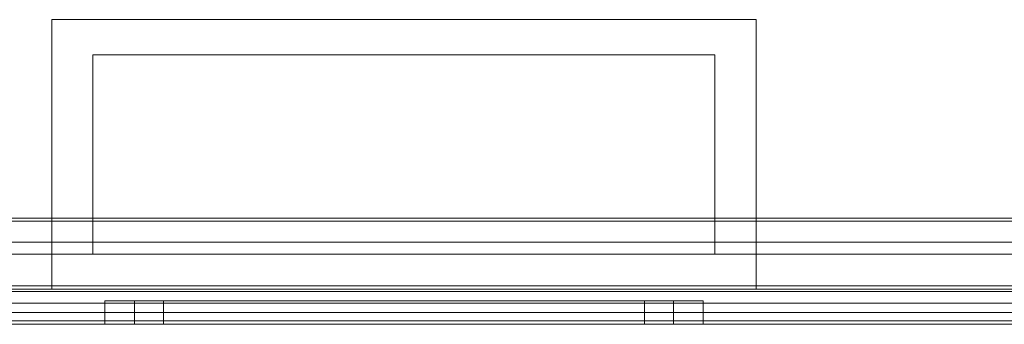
# Model space of a CAD drawing. Extents: x -620 to 300, y 62 to 1112.
# Tile 19 of 235: x -433.096 to -432.257, y 220.021 to 220.281. Entities that reach past the tile are written whole.
import ezdxf

# ---------------------------------------------------------------- set-up
doc = ezdxf.new("R2010")
doc.units = 0
doc.layers.get('0').update_dxf_attribs({"lineweight": 13})

# ---------------------------------------------------------------- blocks, each defined once
blk = doc.blocks.new('Blockreferenz-A06CPVJWL0')
at = {"color": 251, "linetype": 'ByBlock', "lineweight": -2, "ltscale": 0.13, "true_color": 0x636363}
for p, q in [((-431.78887, 220.1095), (-433.74887, 220.1095)), ((-431.7914, 220.11203), (-433.74634, 220.11203)), ((-431.79487, 220.0915), (-433.74287, 220.0915)), ((-433.74287, 220.0915), (-431.79487, 220.0915)), ((-431.61887, 220.05438), (-433.91887, 220.05438)), ((-433.74287, 220.0395), (-431.79487, 220.0395)), ((-431.79487, 220.0395), (-433.74287, 220.0395)), ((-431.61887, 220.02438), (-433.91887, 220.02438)), ((-433.91887, 220.0215), (-431.61887, 220.0215))]:
    blk.add_line(p, q, dxfattribs=at)
blk = doc.blocks.new('Blockreferenz-A06CPVK4L0')
at = {"color": 9, "linetype": 'ByBlock', "lineweight": -2, "ltscale": 0.13, "true_color": 0xc1c9c4}
for p, q in [((-433.06887, 220.1665), (-433.06887, 220.2815)), ((-433.06887, 220.2815), (-432.76887, 220.2815)), ((-433.06887, 220.2815), (-433.06887, 220.2815)), ((-433.06887, 220.2815), (-432.76887, 220.2815)), ((-433.06887, 220.1665), (-433.06887, 220.2815)), ((-432.76887, 220.2815), (-432.46887, 220.2815)), ((-432.76887, 220.2815), (-432.46887, 220.2815)), ((-432.46887, 220.2815), (-432.46887, 220.1665)), ((-432.46887, 220.2815), (-432.46887, 220.2815)), ((-432.46887, 220.2815), (-432.46887, 220.1665)), ((-433.03387, 220.2515), (-432.50387, 220.2515)), ((-433.03387, 220.1095), (-433.03387, 220.2515)), ((-432.50387, 220.2515), (-433.03387, 220.2515)), ((-433.03387, 220.2515), (-433.03387, 220.1665)), ((-433.03387, 220.2515), (-433.03387, 220.2515)), ((-432.50387, 220.2515), (-432.50387, 220.1095)), ((-432.50387, 220.1665), (-432.50387, 220.2515)), ((-432.50387, 220.2515), (-432.50387, 220.2515)), ((-433.06887, 220.0515), (-433.06887, 220.1665)), ((-433.06887, 220.0515), (-433.06887, 220.1665)), ((-433.03387, 220.1665), (-433.03387, 220.1095)), ((-432.50387, 220.1095), (-432.50387, 220.1665)), ((-432.46887, 220.1665), (-432.46887, 220.0515)), ((-432.46887, 220.1665), (-432.46887, 220.0515)), ((-433.45181, 220.1095), (-433.03387, 220.1095)), ((-433.03387, 220.1095), (-433.45181, 220.1095)), ((-433.03387, 220.1095), (-433.03387, 220.0815)), ((-433.03387, 220.0815), (-433.03387, 220.1095)), ((-433.03387, 220.1095), (-433.03387, 220.1095)), ((-432.50387, 220.1095), (-431.76166, 220.1095)), ((-432.50387, 220.0815), (-432.50387, 220.1095)), ((-432.50387, 220.1095), (-432.50387, 220.0815)), ((-431.7614, 220.1095), (-432.50387, 220.1095)), ((-432.50387, 220.1095), (-432.50387, 220.1095)), ((-431.79487, 220.0815), (-433.74287, 220.0815)), ((-433.74287, 220.0815), (-433.03387, 220.0815)), ((-433.03387, 220.0815), (-432.50387, 220.0815)), ((-433.03387, 220.0815), (-433.03387, 220.0815)), ((-432.50387, 220.0815), (-431.79487, 220.0815)), ((-432.50387, 220.0815), (-432.50387, 220.0815)), ((-433.06887, 220.0515), (-433.91887, 220.0515)), ((-432.76887, 220.0515), (-433.06887, 220.0515)), ((-433.06887, 220.0515), (-433.06887, 220.0515)), ((-432.76887, 220.0515), (-433.06887, 220.0515)), ((-432.46887, 220.0515), (-432.76887, 220.0515)), ((-432.46887, 220.0515), (-432.76887, 220.0515)), ((-432.46887, 220.0515), (-432.46887, 220.0515)), ((-431.61887, 220.0515), (-432.46887, 220.0515)), ((-431.61887, 220.0495), (-433.91887, 220.0495)), ((-433.74287, 220.0495), (-431.79487, 220.0495)), ((-433.01518, 220.0415), (-433.02387, 220.0415)), ((-433.02387, 220.0415), (-433.02387, 220.0215)), ((-433.02387, 220.0415), (-433.01518, 220.0415)), ((-432.9897, 220.0415), (-433.01518, 220.0415)), ((-433.01518, 220.0415), (-432.9897, 220.0415)), ((-432.99064, 220.0415), (-432.99847, 220.0415)), ((-432.99847, 220.0415), (-432.99847, 220.0215)), ((-432.99064, 220.0415), (-432.99847, 220.0415)), ((-432.96771, 220.0415), (-432.99064, 220.0415)), ((-432.96771, 220.0415), (-432.99064, 220.0415)), ((-432.94918, 220.0415), (-432.9897, 220.0415)), ((-432.9897, 220.0415), (-432.94918, 220.0415)), ((-432.96688, 220.0415), (-432.97387, 220.0415)), ((-432.97387, 220.0415), (-432.97387, 220.0215)), ((-432.97387, 220.0415), (-432.96688, 220.0415)), ((-432.93122, 220.0415), (-432.96771, 220.0415)), ((-432.93122, 220.0415), (-432.96771, 220.0415)), ((-432.9464, 220.0415), (-432.96688, 220.0415)), ((-432.96688, 220.0415), (-432.9464, 220.0415)), ((-432.89637, 220.0415), (-432.94918, 220.0415)), ((-432.94918, 220.0415), (-432.89637, 220.0415)), ((-432.91382, 220.0415), (-432.9464, 220.0415)), ((-432.9464, 220.0415), (-432.91382, 220.0415)), ((-432.88367, 220.0415), (-432.93122, 220.0415)), ((-432.88367, 220.0415), (-432.93122, 220.0415)), ((-432.87137, 220.0415), (-432.91382, 220.0415)), ((-432.91382, 220.0415), (-432.87137, 220.0415)), ((-432.83486, 220.0415), (-432.89637, 220.0415)), ((-432.89637, 220.0415), (-432.83486, 220.0415)), ((-432.82829, 220.0415), (-432.88367, 220.0415)), ((-432.82829, 220.0415), (-432.88367, 220.0415)), ((-432.82192, 220.0415), (-432.87137, 220.0415)), ((-432.87137, 220.0415), (-432.82192, 220.0415)), ((-432.76887, 220.0415), (-432.83486, 220.0415)), ((-432.83486, 220.0415), (-432.76887, 220.0415)), ((-432.76887, 220.0415), (-432.82829, 220.0415)), ((-432.76887, 220.0415), (-432.82829, 220.0415)), ((-432.76887, 220.0415), (-432.82192, 220.0415)), ((-432.82192, 220.0415), (-432.76887, 220.0415)), ((-432.70287, 220.0415), (-432.76887, 220.0415)), ((-432.71581, 220.0415), (-432.76887, 220.0415)), ((-432.70944, 220.0415), (-432.76887, 220.0415)), ((-432.76887, 220.0415), (-432.70287, 220.0415)), ((-432.76887, 220.0415), (-432.71581, 220.0415)), ((-432.70944, 220.0415), (-432.76887, 220.0415)), ((-432.66637, 220.0415), (-432.71581, 220.0415)), ((-432.71581, 220.0415), (-432.66637, 220.0415)), ((-432.65407, 220.0415), (-432.70944, 220.0415)), ((-432.65407, 220.0415), (-432.70944, 220.0415)), ((-432.64137, 220.0415), (-432.70287, 220.0415)), ((-432.70287, 220.0415), (-432.64137, 220.0415)), ((-432.62391, 220.0415), (-432.66637, 220.0415)), ((-432.66637, 220.0415), (-432.62391, 220.0415)), ((-432.60651, 220.0415), (-432.65407, 220.0415)), ((-432.60651, 220.0415), (-432.65407, 220.0415)), ((-432.58855, 220.0415), (-432.64137, 220.0415)), ((-432.64137, 220.0415), (-432.58855, 220.0415)), ((-432.59133, 220.0415), (-432.62391, 220.0415)), ((-432.62391, 220.0415), (-432.59133, 220.0415)), ((-432.57003, 220.0415), (-432.60651, 220.0415)), ((-432.57003, 220.0415), (-432.60651, 220.0415)), ((-432.57085, 220.0415), (-432.59133, 220.0415)), ((-432.59133, 220.0415), (-432.57085, 220.0415)), ((-432.54803, 220.0415), (-432.58855, 220.0415)), ((-432.58855, 220.0415), (-432.54803, 220.0415)), ((-432.56387, 220.0415), (-432.57085, 220.0415)), ((-432.57085, 220.0415), (-432.56387, 220.0415)), ((-432.54709, 220.0415), (-432.57003, 220.0415)), ((-432.54709, 220.0415), (-432.57003, 220.0415)), ((-432.56387, 220.0215), (-432.56387, 220.0415)), ((-432.52255, 220.0415), (-432.54803, 220.0415)), ((-432.54803, 220.0415), (-432.52255, 220.0415)), ((-432.53927, 220.0415), (-432.54709, 220.0415)), ((-432.53927, 220.0415), (-432.54709, 220.0415)), ((-432.53927, 220.0215), (-432.53927, 220.0415)), ((-432.51387, 220.0415), (-432.52255, 220.0415)), ((-432.52255, 220.0415), (-432.51387, 220.0415)), ((-432.51387, 220.0215), (-432.51387, 220.0415)), ((-432.76887, 220.0315), (-433.80887, 220.0315)), ((-432.76887, 220.0315), (-433.80887, 220.0315)), ((-431.73887, 220.0315), (-433.79887, 220.0315)), ((-431.73887, 220.0315), (-433.79887, 220.0315)), ((-431.72887, 220.0315), (-432.76887, 220.0315)), ((-431.72887, 220.0315), (-432.76887, 220.0315)), ((-433.91887, 220.0215), (-431.61887, 220.0215)), ((-433.91887, 220.0215), (-431.61887, 220.0215)), ((-433.80887, 220.0215), (-432.76887, 220.0215)), ((-432.76887, 220.0215), (-433.80887, 220.0215)), ((-433.79887, 220.0215), (-431.73887, 220.0215)), ((-431.73887, 220.0215), (-433.79887, 220.0215)), ((-433.02387, 220.0215), (-433.01518, 220.0215)), ((-433.02387, 220.0215), (-433.01518, 220.0215)), ((-433.01518, 220.0215), (-432.9897, 220.0215)), ((-433.01518, 220.0215), (-432.9897, 220.0215)), ((-432.99847, 220.0215), (-432.99064, 220.0215)), ((-432.99847, 220.0215), (-432.99064, 220.0215)), ((-432.99064, 220.0215), (-432.96771, 220.0215)), ((-432.99064, 220.0215), (-432.96771, 220.0215)), ((-432.9897, 220.0215), (-432.94918, 220.0215)), ((-432.9897, 220.0215), (-432.94918, 220.0215)), ((-432.97387, 220.0215), (-432.96688, 220.0215)), ((-432.96688, 220.0215), (-432.97387, 220.0215)), ((-432.96771, 220.0215), (-432.93122, 220.0215)), ((-432.96771, 220.0215), (-432.93122, 220.0215)), ((-432.96688, 220.0215), (-432.9464, 220.0215)), ((-432.9464, 220.0215), (-432.96688, 220.0215)), ((-432.94918, 220.0215), (-432.89637, 220.0215)), ((-432.94918, 220.0215), (-432.89637, 220.0215)), ((-432.9464, 220.0215), (-432.91382, 220.0215)), ((-432.91382, 220.0215), (-432.9464, 220.0215)), ((-432.93122, 220.0215), (-432.88367, 220.0215)), ((-432.93122, 220.0215), (-432.88367, 220.0215)), ((-432.91382, 220.0215), (-432.87137, 220.0215)), ((-432.87137, 220.0215), (-432.91382, 220.0215)), ((-432.89637, 220.0215), (-432.83486, 220.0215)), ((-432.89637, 220.0215), (-432.83486, 220.0215)), ((-432.88367, 220.0215), (-432.82829, 220.0215)), ((-432.88367, 220.0215), (-432.82829, 220.0215)), ((-432.87137, 220.0215), (-432.82192, 220.0215)), ((-432.82192, 220.0215), (-432.87137, 220.0215)), ((-432.83486, 220.0215), (-432.76887, 220.0215)), ((-432.83486, 220.0215), (-432.76887, 220.0215)), ((-432.82829, 220.0215), (-432.76887, 220.0215)), ((-432.82829, 220.0215), (-432.76887, 220.0215)), ((-432.82192, 220.0215), (-432.76887, 220.0215)), ((-432.76887, 220.0215), (-432.82192, 220.0215)), ((-432.76887, 220.0215), (-431.72887, 220.0215)), ((-432.76887, 220.0215), (-432.70287, 220.0215)), ((-432.76887, 220.0215), (-432.71581, 220.0215)), ((-432.76887, 220.0215), (-432.70944, 220.0215)), ((-431.72887, 220.0215), (-432.76887, 220.0215)), ((-432.76887, 220.0215), (-432.70287, 220.0215)), ((-432.71581, 220.0215), (-432.76887, 220.0215)), ((-432.76887, 220.0215), (-432.70944, 220.0215)), ((-432.71581, 220.0215), (-432.66637, 220.0215)), ((-432.66637, 220.0215), (-432.71581, 220.0215)), ((-432.70944, 220.0215), (-432.65407, 220.0215)), ((-432.70944, 220.0215), (-432.65407, 220.0215)), ((-432.70287, 220.0215), (-432.64137, 220.0215)), ((-432.70287, 220.0215), (-432.64137, 220.0215)), ((-432.66637, 220.0215), (-432.62391, 220.0215)), ((-432.62391, 220.0215), (-432.66637, 220.0215)), ((-432.65407, 220.0215), (-432.60651, 220.0215)), ((-432.65407, 220.0215), (-432.60651, 220.0215)), ((-432.64137, 220.0215), (-432.58855, 220.0215)), ((-432.64137, 220.0215), (-432.58855, 220.0215)), ((-432.62391, 220.0215), (-432.59133, 220.0215)), ((-432.59133, 220.0215), (-432.62391, 220.0215)), ((-432.60651, 220.0215), (-432.57003, 220.0215)), ((-432.60651, 220.0215), (-432.57003, 220.0215)), ((-432.59133, 220.0215), (-432.57085, 220.0215)), ((-432.57085, 220.0215), (-432.59133, 220.0215)), ((-432.58855, 220.0215), (-432.54803, 220.0215)), ((-432.58855, 220.0215), (-432.54803, 220.0215)), ((-432.57085, 220.0215), (-432.56387, 220.0215)), ((-432.56387, 220.0215), (-432.57085, 220.0215)), ((-432.57003, 220.0215), (-432.54709, 220.0215)), ((-432.57003, 220.0215), (-432.54709, 220.0215)), ((-432.54803, 220.0215), (-432.52255, 220.0215)), ((-432.54803, 220.0215), (-432.52255, 220.0215)), ((-432.54709, 220.0215), (-432.53927, 220.0215)), ((-432.54709, 220.0215), (-432.53927, 220.0215)), ((-432.52255, 220.0215), (-432.51387, 220.0215)), ((-432.52255, 220.0215), (-432.51387, 220.0215))]:
    blk.add_line(p, q, dxfattribs=at)

msp = doc.modelspace()

# ---------------------------------------------------------------- block references
at = {"ltscale": 0.13}
for name in ['Blockreferenz-A06CPVJWL0', 'Blockreferenz-A06CPVK4L0']:
    msp.add_blockref(name, (0, 0), dxfattribs=at)

doc.saveas('drawing.dxf')
